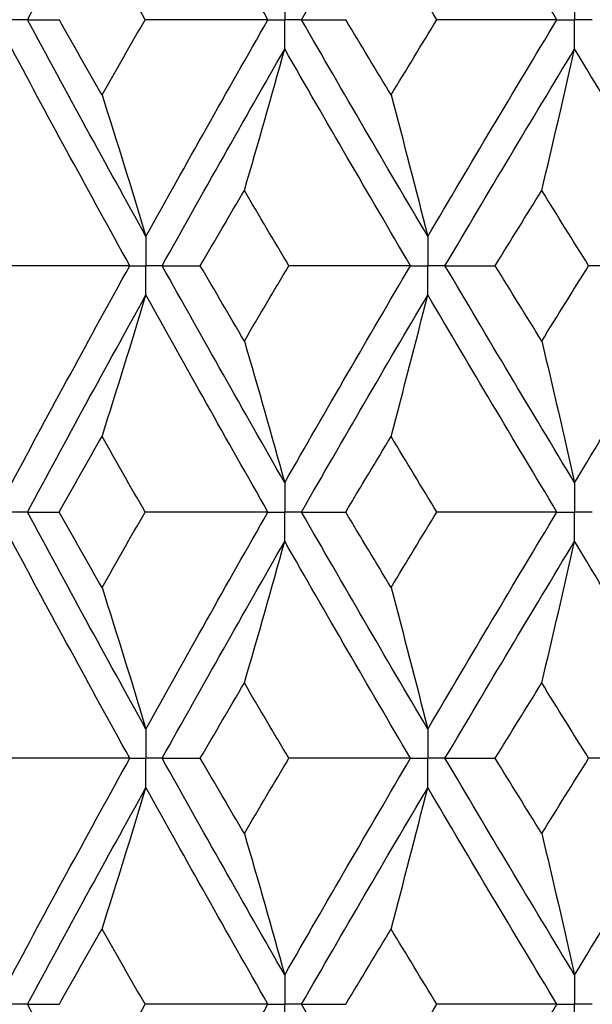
# Paper-space layout '_Back' of a CAD drawing. Header units: millimetres. Extents: x -25 to 25, y -1 to 320.
# Tile 11 of 48: x -11.27 to -7.72, y 26.3 to 32.4. Entities that reach past the tile are written whole.
import ezdxf

# ---------------------------------------------------------------- set-up
doc = ezdxf.new("R2010")
doc.units = ezdxf.units.MM

psp = doc.layouts.new('_Back')

# ---------------------------------------------------------------- linework, layer by layer
at = {"color": 7, "linetype": 'Continuous', "lineweight": 25}
for points in [[(-11.2178, 32.3992), (-10.9773, 32.847), (-10.7327, 33.2954), (-10.4844, 33.7437)], [(-9.7287, 32.3992), (-9.9841, 32.847), (-10.2361, 33.2954), (-10.4844, 33.7437)], [(-9.5211, 32.3992), (-9.2639, 32.847), (-9.0032, 33.2954), (-8.7394, 33.7437)], [(-7.9391, 32.3992), (-8.2087, 32.847), (-8.4756, 33.2954), (-8.7394, 33.7437)], [(-10.4897, 32.3993), (-10.5791, 32.555), (-10.6681, 32.7108), (-10.7566, 32.8665)], [(-8.683, 32.3993), (-8.7778, 32.555), (-8.8723, 32.7108), (-8.9663, 32.8665)], [(-11.2178, 32.3992), (-11.1542, 32.3992), (-11.0886, 32.3993), (-11.0208, 32.3993)], [(-10.4844, 31.057), (-10.7327, 31.5047), (-10.9771, 31.9512), (-11.2178, 32.3992)], [(-10.7566, 31.9329), (-10.8451, 32.0882), (-10.9332, 32.2437), (-11.0208, 32.3993)], [(-10.7566, 31.9329), (-10.6681, 32.0882), (-10.5791, 32.2437), (-10.4897, 32.3993)], [(-9.7287, 32.3992), (-9.982, 32.3992), (-10.2357, 32.3993), (-10.4897, 32.3993)], [(-10.4844, 31.057), (-10.2361, 31.5047), (-9.9843, 31.9512), (-9.7287, 32.3992)], [(-9.5211, 32.3992), (-9.4319, 32.3992), (-9.3406, 32.3993), (-9.2473, 32.3993)], [(-8.7394, 31.057), (-9.0032, 31.5047), (-9.2637, 31.9512), (-9.5211, 32.3992)], [(-8.9663, 31.9329), (-9.0603, 32.0882), (-9.154, 32.2437), (-9.2473, 32.3993)], [(-8.9663, 31.9329), (-8.8723, 32.0882), (-8.7779, 32.2437), (-8.683, 32.3993)], [(-8.7394, 31.057), (-8.4756, 31.5047), (-8.2089, 31.9512), (-7.9391, 32.3992)], [(-7.9391, 32.3992), (-8.1865, 32.3992), (-8.4345, 32.3993), (-8.683, 32.3993)], [(-10.5847, 30.8757), (-10.8321, 31.3235), (-11.0754, 31.77), (-11.315, 32.2179)], [(-10.3837, 30.8757), (-10.1343, 31.3235), (-9.8816, 31.77), (-9.6251, 32.2179)], [(-9.875, 31.3418), (-9.79, 31.6319), (-9.7067, 31.9239), (-9.6251, 32.2179)], [(-8.846, 30.8757), (-9.109, 31.3235), (-9.3686, 31.77), (-9.6251, 32.2179)], [(-8.6324, 30.8757), (-8.3678, 31.3235), (-8.1003, 31.77), (-7.8298, 32.2179)], [(-8.033, 31.3418), (-7.9639, 31.6319), (-7.8962, 31.9239), (-7.8298, 32.2179)], [(-7.0104, 30.8757), (-7.2862, 31.3235), (-7.5592, 31.77), (-7.8298, 32.2179)], [(-10.7566, 31.9329), (-10.6641, 31.6428), (-10.5733, 31.3509), (-10.4844, 31.057)], [(-8.9663, 31.9329), (-8.8892, 31.6428), (-8.8135, 31.3509), (-8.7394, 31.057)], [(-10.1479, 30.8756), (-10.0573, 31.0311), (-9.9664, 31.1864), (-9.875, 31.3418)], [(-9.5996, 30.8756), (-9.6918, 31.0311), (-9.7836, 31.1864), (-9.875, 31.3418)], [(-8.3212, 30.8756), (-8.2255, 31.0311), (-8.1295, 31.1864), (-8.033, 31.3418)], [(-7.7428, 30.8756), (-7.8399, 31.0311), (-7.9366, 31.1864), (-8.033, 31.3418)], [(-10.5847, 30.8757), (-10.84, 30.8757), (-11.0955, 30.8757), (-11.3512, 30.8756)], [(-11.315, 29.5315), (-11.0754, 29.9799), (-10.8319, 30.4282), (-10.5847, 30.8757)], [(-10.3837, 30.8757), (-10.3071, 30.8757), (-10.2286, 30.8757), (-10.1479, 30.8756)], [(-9.6251, 29.5315), (-9.8815, 29.9799), (-10.1345, 30.4282), (-10.3837, 30.8757)], [(-9.875, 30.4086), (-9.9664, 30.5643), (-10.0574, 30.72), (-10.1479, 30.8756)], [(-9.875, 30.4086), (-9.7836, 30.5643), (-9.6918, 30.72), (-9.5996, 30.8756)], [(-9.6251, 29.5315), (-9.3687, 29.9799), (-9.1089, 30.4282), (-8.846, 30.8757)], [(-8.846, 30.8757), (-9.0968, 30.8757), (-9.348, 30.8757), (-9.5996, 30.8756)], [(-8.6324, 30.8757), (-8.5307, 30.8757), (-8.4269, 30.8757), (-8.3212, 30.8756)], [(-7.8298, 29.5315), (-8.1002, 29.9799), (-8.3679, 30.4282), (-8.6324, 30.8757)], [(-8.033, 30.4086), (-8.1295, 30.5643), (-8.2255, 30.72), (-8.3212, 30.8756)], [(-8.033, 30.4086), (-7.9366, 30.5643), (-7.8399, 30.72), (-7.7428, 30.8756)], [(-7.8298, 29.5315), (-7.5593, 29.9799), (-7.286, 30.4282), (-7.0104, 30.8757)], [(-7.0104, 30.8757), (-7.2539, 30.8757), (-7.498, 30.8757), (-7.7428, 30.8756)], [(-11.2178, 29.35), (-10.9772, 29.7984), (-10.7326, 30.2468), (-10.4844, 30.6944)], [(-10.7566, 29.8176), (-10.6641, 30.108), (-10.5734, 30.4003), (-10.4844, 30.6944)], [(-9.7287, 29.35), (-9.9842, 29.7984), (-10.2362, 30.2468), (-10.4844, 30.6944)], [(-9.5211, 29.35), (-9.2638, 29.7984), (-9.0031, 30.2468), (-8.7394, 30.6944)], [(-8.9663, 29.8176), (-8.8892, 30.108), (-8.8136, 30.4003), (-8.7394, 30.6944)], [(-7.9391, 29.35), (-8.2088, 29.7984), (-8.4757, 30.2468), (-8.7394, 30.6944)], [(-9.875, 30.4086), (-9.79, 30.1181), (-9.7067, 29.8257), (-9.6251, 29.5315)], [(-8.033, 30.4086), (-7.9639, 30.1181), (-7.8962, 29.8257), (-7.8298, 29.5315)], [(-11.021, 29.35), (-10.9333, 29.5059), (-10.8452, 29.6618), (-10.7566, 29.8176)], [(-10.4895, 29.35), (-10.579, 29.5059), (-10.668, 29.6618), (-10.7566, 29.8176)], [(-9.2475, 29.35), (-9.1541, 29.5059), (-9.0604, 29.6618), (-8.9663, 29.8176)], [(-8.6828, 29.35), (-8.7777, 29.5059), (-8.8722, 29.6618), (-8.9663, 29.8176)], [(-11.2178, 29.35), (-11.1543, 29.35), (-11.0887, 29.35), (-11.021, 29.35)], [(-10.4844, 28.0056), (-10.7326, 28.4532), (-10.9772, 28.9016), (-11.2178, 29.35)], [(-10.7566, 28.8824), (-10.8452, 29.0382), (-10.9333, 29.1941), (-11.021, 29.35)], [(-10.7566, 28.8824), (-10.668, 29.0382), (-10.579, 29.1941), (-10.4895, 29.35)], [(-9.7287, 29.35), (-9.9819, 29.35), (-10.2355, 29.35), (-10.4895, 29.35)], [(-10.4844, 28.0056), (-10.2362, 28.4532), (-9.9842, 28.9016), (-9.7287, 29.35)], [(-9.5211, 29.35), (-9.432, 29.35), (-9.3407, 29.35), (-9.2475, 29.35)], [(-8.7394, 28.0056), (-9.0031, 28.4532), (-9.2638, 28.9016), (-9.5211, 29.35)], [(-8.9663, 28.8824), (-9.0604, 29.0382), (-9.1541, 29.1941), (-9.2475, 29.35)], [(-8.9663, 28.8824), (-8.8722, 29.0382), (-8.7777, 29.1941), (-8.6828, 29.35)], [(-8.7394, 28.0056), (-8.4757, 28.4532), (-8.2088, 28.9016), (-7.9391, 29.35)], [(-7.9391, 29.35), (-8.1864, 29.35), (-8.4343, 29.35), (-8.6828, 29.35)], [(-10.5847, 27.8243), (-10.8319, 28.2718), (-11.0754, 28.7201), (-11.315, 29.1685)], [(-10.3837, 27.8243), (-10.1345, 28.2718), (-9.8815, 28.7201), (-9.6251, 29.1685)], [(-9.875, 28.2914), (-9.79, 28.5819), (-9.7067, 28.8743), (-9.6251, 29.1685)], [(-8.846, 27.8243), (-9.1089, 28.2718), (-9.3687, 28.7201), (-9.6251, 29.1685)], [(-8.6324, 27.8243), (-8.3679, 28.2718), (-8.1002, 28.7201), (-7.8298, 29.1685)], [(-8.033, 28.2914), (-7.9639, 28.5819), (-7.8962, 28.8743), (-7.8298, 29.1685)], [(-7.0104, 27.8243), (-7.286, 28.2718), (-7.5593, 28.7201), (-7.8298, 29.1685)], [(-10.7566, 28.8824), (-10.6641, 28.592), (-10.5734, 28.2997), (-10.4844, 28.0056)], [(-8.9663, 28.8824), (-8.8892, 28.592), (-8.8136, 28.2997), (-8.7394, 28.0056)], [(-10.1479, 27.8244), (-10.0574, 27.98), (-9.9664, 28.1357), (-9.875, 28.2914)], [(-9.5996, 27.8244), (-9.6918, 27.98), (-9.7836, 28.1357), (-9.875, 28.2914)], [(-8.3212, 27.8244), (-8.2255, 27.98), (-8.1295, 28.1357), (-8.033, 28.2914)], [(-7.7428, 27.8244), (-7.8399, 27.98), (-7.9366, 28.1357), (-8.033, 28.2914)], [(-10.5847, 27.8243), (-10.84, 27.8243), (-11.0955, 27.8243), (-11.3512, 27.8244)], [(-11.315, 26.4821), (-11.0754, 26.93), (-10.8321, 27.3765), (-10.5847, 27.8243)], [(-10.3837, 27.8243), (-10.3071, 27.8243), (-10.2286, 27.8243), (-10.1479, 27.8244)], [(-9.6251, 26.4821), (-9.8816, 26.93), (-10.1343, 27.3765), (-10.3837, 27.8243)], [(-9.875, 27.3582), (-9.9664, 27.5136), (-10.0573, 27.6689), (-10.1479, 27.8244)], [(-9.875, 27.3582), (-9.7836, 27.5136), (-9.6918, 27.6689), (-9.5996, 27.8244)], [(-9.6251, 26.4821), (-9.3686, 26.93), (-9.109, 27.3765), (-8.846, 27.8243)], [(-8.846, 27.8243), (-9.0968, 27.8243), (-9.348, 27.8243), (-9.5996, 27.8244)], [(-8.6324, 27.8243), (-8.5307, 27.8243), (-8.4269, 27.8243), (-8.3212, 27.8244)], [(-7.8298, 26.4821), (-8.1003, 26.93), (-8.3678, 27.3765), (-8.6324, 27.8243)], [(-8.033, 27.3582), (-8.1295, 27.5136), (-8.2255, 27.6689), (-8.3212, 27.8244)], [(-8.033, 27.3582), (-7.9366, 27.5136), (-7.8399, 27.6689), (-7.7428, 27.8244)], [(-7.8298, 26.4821), (-7.5592, 26.93), (-7.2862, 27.3765), (-7.0104, 27.8243)], [(-7.0104, 27.8243), (-7.2539, 27.8243), (-7.498, 27.8243), (-7.7428, 27.8244)], [(-11.2178, 26.3008), (-10.9771, 26.7488), (-10.7327, 27.1953), (-10.4844, 27.643)], [(-10.7566, 26.7671), (-10.6641, 27.0572), (-10.5733, 27.3491), (-10.4844, 27.643)], [(-9.7287, 26.3008), (-9.9843, 26.7488), (-10.2361, 27.1953), (-10.4844, 27.643)], [(-9.5211, 26.3008), (-9.2637, 26.7488), (-9.0032, 27.1953), (-8.7394, 27.643)], [(-8.9663, 26.7671), (-8.8892, 27.0572), (-8.8135, 27.3491), (-8.7394, 27.643)], [(-7.9391, 26.3008), (-8.2089, 26.7488), (-8.4756, 27.1953), (-8.7394, 27.643)], [(-9.875, 27.3582), (-9.79, 27.0681), (-9.7067, 26.7761), (-9.6251, 26.4821)], [(-8.033, 27.3582), (-7.9639, 27.0681), (-7.8962, 26.7761), (-7.8298, 26.4821)], [(-11.0208, 26.3007), (-10.9332, 26.4563), (-10.8451, 26.6118), (-10.7566, 26.7671)], [(-10.4897, 26.3007), (-10.5791, 26.4563), (-10.6681, 26.6118), (-10.7566, 26.7671)], [(-9.2473, 26.3007), (-9.154, 26.4563), (-9.0603, 26.6118), (-8.9663, 26.7671)], [(-8.683, 26.3007), (-8.7779, 26.4563), (-8.8723, 26.6118), (-8.9663, 26.7671)], [(-11.2178, 26.3008), (-11.1542, 26.3008), (-11.0886, 26.3007), (-11.0208, 26.3007)], [(-10.4844, 24.9563), (-10.7327, 25.4046), (-10.9773, 25.853), (-11.2178, 26.3008)], [(-10.7566, 25.8335), (-10.6681, 25.9892), (-10.5791, 26.145), (-10.4897, 26.3007)], [(-9.7287, 26.3008), (-9.982, 26.3008), (-10.2357, 26.3007), (-10.4897, 26.3007)], [(-10.4844, 24.9563), (-10.2361, 25.4046), (-9.9841, 25.853), (-9.7287, 26.3008)], [(-9.5211, 26.3008), (-9.4319, 26.3008), (-9.3406, 26.3007), (-9.2473, 26.3007)], [(-8.7394, 24.9563), (-9.0032, 25.4046), (-9.2639, 25.853), (-9.5211, 26.3008)], [(-8.9663, 25.8335), (-8.8723, 25.9892), (-8.7778, 26.145), (-8.683, 26.3007)], [(-8.7394, 24.9563), (-8.4756, 25.4046), (-8.2087, 25.853), (-7.9391, 26.3008)], [(-7.9391, 26.3008), (-8.1865, 26.3008), (-8.4345, 26.3007), (-8.683, 26.3007)]]:
    psp.add_open_spline(points, degree=3, dxfattribs=at)
for points, knots in [([(-9.6251, 32.5806), (-9.625, 32.5317), (-9.625, 32.4828), (-9.625, 32.4339), (-9.625, 32.4223), (-9.625, 32.4108), (-9.625, 32.3992)], [0, 0, 0, 0, 0.0001466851, 0.0001466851, 0.0001466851, 0.0001813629, 0.0001813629, 0.0001813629, 0.0001813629]), ([(-7.8298, 32.5806), (-7.8297, 32.5317), (-7.8297, 32.4828), (-7.8297, 32.4339), (-7.8297, 32.4223), (-7.8297, 32.4108), (-7.8297, 32.3992)], [0, 0, 0, 0, 0.0001466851, 0.0001466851, 0.0001466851, 0.0001813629, 0.0001813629, 0.0001813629, 0.0001813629]), ([(-11.2178, 32.3992), (-11.2408, 32.3992), (-11.2638, 32.3992), (-11.2868, 32.3992), (-11.2962, 32.3992), (-11.3055, 32.3992), (-11.3149, 32.3992)], [0, 0, 0, 0, 0.0000851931, 0.0000851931, 0.0000851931, 0.0001198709, 0.0001198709, 0.0001198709, 0.0001198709]), ([(-9.7287, 32.3992), (-9.7042, 32.3992), (-9.6796, 32.3992), (-9.655, 32.3992), (-9.645, 32.3992), (-9.635, 32.3992), (-9.625, 32.3992)], [0, 0, 0, 0, 0.0000851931, 0.0000851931, 0.0000851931, 0.0001198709, 0.0001198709, 0.0001198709, 0.0001198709]), ([(-9.6251, 32.2179), (-9.625, 32.2668), (-9.625, 32.3157), (-9.625, 32.3645), (-9.625, 32.3761), (-9.625, 32.3877), (-9.625, 32.3992)], [0, 0, 0, 0, 0.0001466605, 0.0001466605, 0.0001466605, 0.0001813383, 0.0001813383, 0.0001813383, 0.0001813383]), ([(-9.5211, 32.3992), (-9.5457, 32.3992), (-9.5704, 32.3992), (-9.595, 32.3992), (-9.605, 32.3992), (-9.615, 32.3992), (-9.625, 32.3992)], [0, 0, 0, 0, 0.0000851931, 0.0000851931, 0.0000851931, 0.0001198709, 0.0001198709, 0.0001198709, 0.0001198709]), ([(-7.9391, 32.3992), (-7.9132, 32.3992), (-7.8873, 32.3992), (-7.8614, 32.3992), (-7.8508, 32.3992), (-7.8402, 32.3992), (-7.8297, 32.3992)], [0, 0, 0, 0, 0.0000851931, 0.0000851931, 0.0000851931, 0.0001198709, 0.0001198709, 0.0001198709, 0.0001198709]), ([(-7.8298, 32.2179), (-7.8297, 32.2668), (-7.8297, 32.3157), (-7.8297, 32.3645), (-7.8297, 32.3761), (-7.8297, 32.3877), (-7.8297, 32.3992)], [0, 0, 0, 0, 0.0001466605, 0.0001466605, 0.0001466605, 0.0001813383, 0.0001813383, 0.0001813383, 0.0001813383]), ([(-7.7201, 32.3992), (-7.7461, 32.3992), (-7.772, 32.3992), (-7.798, 32.3992), (-7.8086, 32.3992), (-7.8191, 32.3992), (-7.8297, 32.3992)], [0, 0, 0, 0, 0.0000851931, 0.0000851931, 0.0000851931, 0.0001198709, 0.0001198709, 0.0001198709, 0.0001198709]), ([(-10.4844, 31.057), (-10.4843, 31.0081), (-10.4843, 30.9593), (-10.4843, 30.9104), (-10.4843, 30.8988), (-10.4843, 30.8873), (-10.4843, 30.8757)], [0, 0, 0, 0, 0.000146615, 0.000146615, 0.000146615, 0.0001812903, 0.0001812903, 0.0001812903, 0.0001812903]), ([(-8.7394, 31.057), (-8.7394, 31.0081), (-8.7393, 30.9593), (-8.7393, 30.9104), (-8.7393, 30.8988), (-8.7393, 30.8873), (-8.7393, 30.8757)], [0, 0, 0, 0, 0.000146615, 0.000146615, 0.000146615, 0.0001812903, 0.0001812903, 0.0001812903, 0.0001812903]), ([(-10.5847, 30.8757), (-10.561, 30.8757), (-10.5372, 30.8757), (-10.5134, 30.8757), (-10.5037, 30.8757), (-10.494, 30.8757), (-10.4843, 30.8757)], [0, 0, 0, 0, 0.0000852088, 0.0000852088, 0.0000852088, 0.0001198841, 0.0001198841, 0.0001198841, 0.0001198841]), ([(-10.4844, 30.6944), (-10.4843, 30.7433), (-10.4843, 30.7922), (-10.4843, 30.8411), (-10.4843, 30.8526), (-10.4843, 30.8642), (-10.4843, 30.8757)], [0, 0, 0, 0, 0.0001466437, 0.0001466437, 0.0001466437, 0.000181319, 0.000181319, 0.000181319, 0.000181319]), ([(-10.3837, 30.8757), (-10.4075, 30.8757), (-10.4314, 30.8757), (-10.4552, 30.8757), (-10.4649, 30.8757), (-10.4746, 30.8757), (-10.4843, 30.8757)], [0, 0, 0, 0, 0.0000852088, 0.0000852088, 0.0000852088, 0.0001198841, 0.0001198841, 0.0001198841, 0.0001198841]), ([(-8.846, 30.8757), (-8.8208, 30.8757), (-8.7955, 30.8757), (-8.7702, 30.8757), (-8.7599, 30.8757), (-8.7496, 30.8757), (-8.7393, 30.8757)], [0, 0, 0, 0, 0.0000852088, 0.0000852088, 0.0000852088, 0.0001198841, 0.0001198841, 0.0001198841, 0.0001198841]), ([(-8.7394, 30.6944), (-8.7394, 30.7433), (-8.7393, 30.7922), (-8.7393, 30.8411), (-8.7393, 30.8526), (-8.7393, 30.8642), (-8.7393, 30.8757)], [0, 0, 0, 0, 0.0001466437, 0.0001466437, 0.0001466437, 0.000181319, 0.000181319, 0.000181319, 0.000181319]), ([(-8.6324, 30.8757), (-8.6578, 30.8757), (-8.6831, 30.8757), (-8.7084, 30.8757), (-8.7187, 30.8757), (-8.729, 30.8757), (-8.7393, 30.8757)], [0, 0, 0, 0, 0.0000852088, 0.0000852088, 0.0000852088, 0.0001198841, 0.0001198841, 0.0001198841, 0.0001198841]), ([(-9.6251, 29.5315), (-9.625, 29.4825), (-9.625, 29.4336), (-9.625, 29.3847), (-9.625, 29.3731), (-9.625, 29.3616), (-9.625, 29.35)], [0, 0, 0, 0, 0.0001467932, 0.0001467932, 0.0001467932, 0.0001814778, 0.0001814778, 0.0001814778, 0.0001814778]), ([(-7.8298, 29.5315), (-7.8297, 29.4825), (-7.8297, 29.4336), (-7.8297, 29.3847), (-7.8297, 29.3731), (-7.8297, 29.3616), (-7.8297, 29.35)], [0, 0, 0, 0, 0.0001467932, 0.0001467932, 0.0001467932, 0.0001814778, 0.0001814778, 0.0001814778, 0.0001814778]), ([(-11.2178, 29.35), (-11.2408, 29.35), (-11.2638, 29.35), (-11.2868, 29.35), (-11.2962, 29.35), (-11.3055, 29.35), (-11.3149, 29.35)], [0, 0, 0, 0, 0.0000851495, 0.0000851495, 0.0000851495, 0.0001198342, 0.0001198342, 0.0001198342, 0.0001198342]), ([(-9.7287, 29.35), (-9.7041, 29.35), (-9.6796, 29.35), (-9.655, 29.35), (-9.645, 29.35), (-9.635, 29.35), (-9.625, 29.35)], [0, 0, 0, 0, 0.0000851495, 0.0000851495, 0.0000851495, 0.0001198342, 0.0001198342, 0.0001198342, 0.0001198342]), ([(-9.6251, 29.1685), (-9.625, 29.2175), (-9.625, 29.2664), (-9.625, 29.3153), (-9.625, 29.3269), (-9.625, 29.3384), (-9.625, 29.35)], [0, 0, 0, 0, 0.0001467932, 0.0001467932, 0.0001467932, 0.0001814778, 0.0001814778, 0.0001814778, 0.0001814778]), ([(-9.5211, 29.35), (-9.5458, 29.35), (-9.5704, 29.35), (-9.595, 29.35), (-9.605, 29.35), (-9.615, 29.35), (-9.625, 29.35)], [0, 0, 0, 0, 0.0000851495, 0.0000851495, 0.0000851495, 0.0001198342, 0.0001198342, 0.0001198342, 0.0001198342]), ([(-7.9391, 29.35), (-7.9132, 29.35), (-7.8873, 29.35), (-7.8614, 29.35), (-7.8508, 29.35), (-7.8402, 29.35), (-7.8297, 29.35)], [0, 0, 0, 0, 0.0000851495, 0.0000851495, 0.0000851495, 0.0001198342, 0.0001198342, 0.0001198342, 0.0001198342]), ([(-7.8298, 29.1685), (-7.8297, 29.2175), (-7.8297, 29.2664), (-7.8297, 29.3153), (-7.8297, 29.3269), (-7.8297, 29.3384), (-7.8297, 29.35)], [0, 0, 0, 0, 0.0001467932, 0.0001467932, 0.0001467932, 0.0001814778, 0.0001814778, 0.0001814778, 0.0001814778]), ([(-7.7201, 29.35), (-7.7461, 29.35), (-7.772, 29.35), (-7.798, 29.35), (-7.8086, 29.35), (-7.8191, 29.35), (-7.8297, 29.35)], [0, 0, 0, 0, 0.0000851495, 0.0000851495, 0.0000851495, 0.0001198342, 0.0001198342, 0.0001198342, 0.0001198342]), ([(-10.4844, 28.0056), (-10.4843, 27.9567), (-10.4843, 27.9078), (-10.4843, 27.8589), (-10.4843, 27.8474), (-10.4843, 27.8358), (-10.4843, 27.8243)], [0, 0, 0, 0, 0.0001466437, 0.0001466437, 0.0001466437, 0.000181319, 0.000181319, 0.000181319, 0.000181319]), ([(-8.7394, 28.0056), (-8.7394, 27.9567), (-8.7393, 27.9078), (-8.7393, 27.8589), (-8.7393, 27.8474), (-8.7393, 27.8358), (-8.7393, 27.8243)], [0, 0, 0, 0, 0.0001466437, 0.0001466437, 0.0001466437, 0.000181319, 0.000181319, 0.000181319, 0.000181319]), ([(-10.5847, 27.8243), (-10.561, 27.8243), (-10.5372, 27.8243), (-10.5134, 27.8243), (-10.5037, 27.8243), (-10.494, 27.8243), (-10.4843, 27.8243)], [0, 0, 0, 0, 0.0000852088, 0.0000852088, 0.0000852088, 0.0001198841, 0.0001198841, 0.0001198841, 0.0001198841]), ([(-10.4844, 27.643), (-10.4843, 27.6919), (-10.4843, 27.7407), (-10.4843, 27.7896), (-10.4843, 27.8012), (-10.4843, 27.8127), (-10.4843, 27.8243)], [0, 0, 0, 0, 0.000146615, 0.000146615, 0.000146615, 0.0001812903, 0.0001812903, 0.0001812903, 0.0001812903]), ([(-10.3837, 27.8243), (-10.4075, 27.8243), (-10.4314, 27.8243), (-10.4552, 27.8243), (-10.4649, 27.8243), (-10.4746, 27.8243), (-10.4843, 27.8243)], [0, 0, 0, 0, 0.0000852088, 0.0000852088, 0.0000852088, 0.0001198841, 0.0001198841, 0.0001198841, 0.0001198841]), ([(-8.846, 27.8243), (-8.8208, 27.8243), (-8.7955, 27.8243), (-8.7702, 27.8243), (-8.7599, 27.8243), (-8.7496, 27.8243), (-8.7393, 27.8243)], [0, 0, 0, 0, 0.0000852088, 0.0000852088, 0.0000852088, 0.0001198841, 0.0001198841, 0.0001198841, 0.0001198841]), ([(-8.7394, 27.643), (-8.7394, 27.6919), (-8.7393, 27.7407), (-8.7393, 27.7896), (-8.7393, 27.8012), (-8.7393, 27.8127), (-8.7393, 27.8243)], [0, 0, 0, 0, 0.000146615, 0.000146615, 0.000146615, 0.0001812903, 0.0001812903, 0.0001812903, 0.0001812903]), ([(-8.6324, 27.8243), (-8.6578, 27.8243), (-8.6831, 27.8243), (-8.7084, 27.8243), (-8.7187, 27.8243), (-8.729, 27.8243), (-8.7393, 27.8243)], [0, 0, 0, 0, 0.0000852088, 0.0000852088, 0.0000852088, 0.0001198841, 0.0001198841, 0.0001198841, 0.0001198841]), ([(-9.6251, 26.4821), (-9.625, 26.4332), (-9.625, 26.3843), (-9.625, 26.3355), (-9.625, 26.3239), (-9.625, 26.3123), (-9.625, 26.3008)], [0, 0, 0, 0, 0.0001466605, 0.0001466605, 0.0001466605, 0.0001813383, 0.0001813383, 0.0001813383, 0.0001813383]), ([(-7.8298, 26.4821), (-7.8297, 26.4332), (-7.8297, 26.3843), (-7.8297, 26.3355), (-7.8297, 26.3239), (-7.8297, 26.3123), (-7.8297, 26.3008)], [0, 0, 0, 0, 0.0001466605, 0.0001466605, 0.0001466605, 0.0001813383, 0.0001813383, 0.0001813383, 0.0001813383]), ([(-11.2178, 26.3008), (-11.2408, 26.3008), (-11.2638, 26.3008), (-11.2868, 26.3008), (-11.2962, 26.3008), (-11.3055, 26.3008), (-11.3149, 26.3008)], [0, 0, 0, 0, 0.0000851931, 0.0000851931, 0.0000851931, 0.0001198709, 0.0001198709, 0.0001198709, 0.0001198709]), ([(-9.7287, 26.3008), (-9.7042, 26.3008), (-9.6796, 26.3008), (-9.655, 26.3008), (-9.645, 26.3008), (-9.635, 26.3008), (-9.625, 26.3008)], [0, 0, 0, 0, 0.0000851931, 0.0000851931, 0.0000851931, 0.0001198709, 0.0001198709, 0.0001198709, 0.0001198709]), ([(-9.6251, 26.1194), (-9.625, 26.1683), (-9.625, 26.2172), (-9.625, 26.2661), (-9.625, 26.2777), (-9.625, 26.2892), (-9.625, 26.3008)], [0, 0, 0, 0, 0.0001466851, 0.0001466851, 0.0001466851, 0.0001813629, 0.0001813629, 0.0001813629, 0.0001813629]), ([(-9.5211, 26.3008), (-9.5457, 26.3008), (-9.5704, 26.3008), (-9.595, 26.3008), (-9.605, 26.3008), (-9.615, 26.3008), (-9.625, 26.3008)], [0, 0, 0, 0, 0.0000851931, 0.0000851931, 0.0000851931, 0.0001198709, 0.0001198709, 0.0001198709, 0.0001198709]), ([(-7.9391, 26.3008), (-7.9132, 26.3008), (-7.8873, 26.3008), (-7.8614, 26.3008), (-7.8508, 26.3008), (-7.8402, 26.3008), (-7.8297, 26.3008)], [0, 0, 0, 0, 0.0000851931, 0.0000851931, 0.0000851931, 0.0001198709, 0.0001198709, 0.0001198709, 0.0001198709]), ([(-7.8298, 26.1194), (-7.8297, 26.1683), (-7.8297, 26.2172), (-7.8297, 26.2661), (-7.8297, 26.2777), (-7.8297, 26.2892), (-7.8297, 26.3008)], [0, 0, 0, 0, 0.0001466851, 0.0001466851, 0.0001466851, 0.0001813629, 0.0001813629, 0.0001813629, 0.0001813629]), ([(-7.7201, 26.3008), (-7.7461, 26.3008), (-7.772, 26.3008), (-7.798, 26.3008), (-7.8086, 26.3008), (-7.8191, 26.3008), (-7.8297, 26.3008)], [0, 0, 0, 0, 0.0000851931, 0.0000851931, 0.0000851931, 0.0001198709, 0.0001198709, 0.0001198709, 0.0001198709])]:
    psp.add_open_spline(points, degree=3, knots=knots, dxfattribs=at)

doc.saveas('drawing.dxf')
